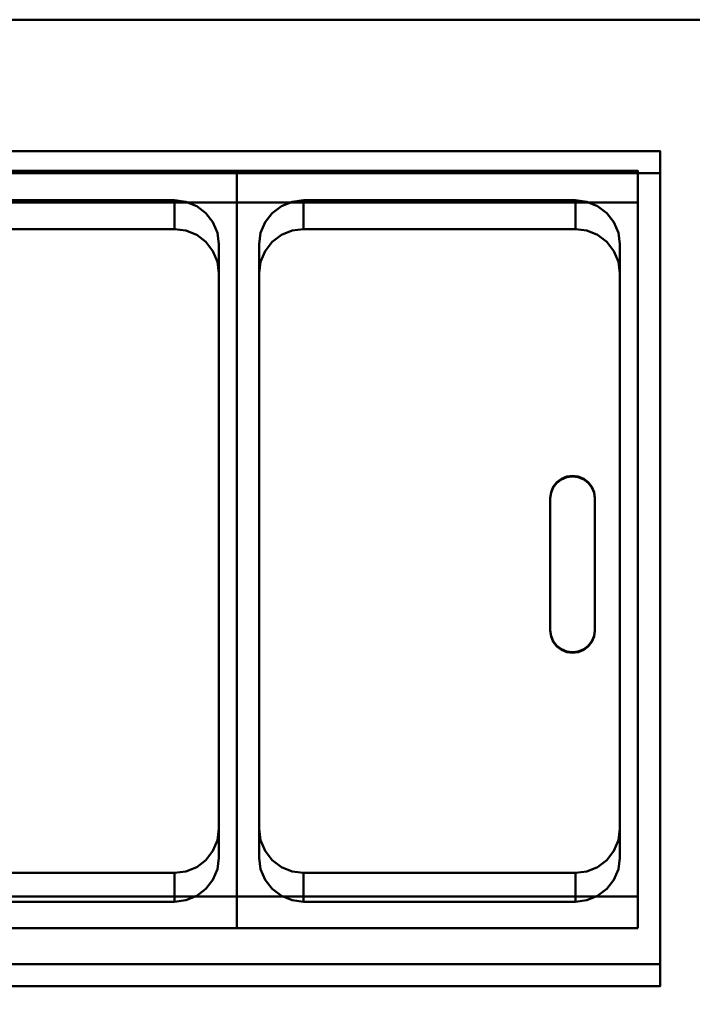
# Model space of a CAD drawing. Header units: millimetres. Extents: x -1749 to 536, y -1543 to 732.
# Tile 11 of 25: x -908 to -607, y 290 to 732. Entities that reach past the tile are written whole.
import ezdxf

# ---------------------------------------------------------------- set-up
doc = ezdxf.new("R2010")
doc.units = ezdxf.units.MM
doc.layers.add('Q-SPCQ', color=7, linetype='Continuous', lineweight=30)

# ---------------------------------------------------------------- blocks, each defined once
blk = doc.blocks.new('rf8.pizza4')
at = {"layer": 'Q-SPCQ', "lineweight": 40}
for points in [[(2133.16, 3187.22), (-151.84, 3187.22), (-151.84, 3927.22), (2133.16, 3927.22)], [(-151.84, 3927.22), (-151.84, 3927.22, 955), (2133.16, 3927.22, 955), (2133.16, 3927.22)], [(976.16, 3858.26, 935.21), (976.16, 3868.17, 936.6), (-123.84, 3868.17, 936.6), (-123.84, 3858.26, 935.21)], [(-123.84, 3868.17, 936.6), (976.16, 3868.17, 936.6), (976.16, 3868.17, 946.7), (-123.84, 3868.17, 946.7)], [(786.16, 3533.53, 756.15), (606.16, 3533.53, 756.15), (606.16, 3859.32, 801.93), (786.16, 3859.32, 801.93)], [(786.16, 3859.32, 801.93), (606.16, 3859.32, 801.93), (606.16, 3845.11, 903.07), (786.16, 3845.11, 903.07)], [(786.16, 3519.31, 857.28), (786.16, 3533.53, 756.15), (786.16, 3859.32, 801.93), (786.16, 3845.11, 903.07)], [(786.16, 3859.32, 801.93), (786.16, 3533.53, 756.15), (786.16, 3519.31, 857.28), (786.16, 3845.11, 903.07)], [(966.16, 3533.53, 756.15), (786.16, 3533.53, 756.15), (786.16, 3859.32, 801.93), (966.16, 3859.32, 801.93)], [(966.16, 3859.32, 801.93), (786.16, 3859.32, 801.93), (786.16, 3845.11, 903.07), (966.16, 3845.11, 903.07)], [(966.16, 3519.31, 857.28), (966.16, 3533.53, 756.15), (966.16, 3859.32, 801.93), (966.16, 3845.11, 903.07)], [(976.16, 3858.26, 904.92), (976.16, 3858.26, 935.21), (-123.84, 3858.26, 935.21), (-123.84, 3858.26, 904.92)], [(778.16, 3826.38, 806.44), (778.16, 3563.96, 769.56), (778.16, 3551, 861.73), (778.16, 3813.42, 898.65)], [(778.16, 3563.96, 769.56), (778.16, 3551, 861.77), (778.16, 3813.42, 898.61), (778.16, 3826.38, 806.44)], [(796.16, 3563.96, 769.56), (796.16, 3826.38, 806.44), (796.16, 3813.42, 898.61), (796.16, 3551, 861.77)], [(796.16, 3826.38, 806.44), (796.16, 3813.42, 898.65), (796.16, 3551, 861.73), (796.16, 3563.96, 769.56)], [(958.16, 3826.38, 806.44), (958.16, 3563.96, 769.56), (958.16, 3551, 861.73), (958.16, 3813.42, 898.65)], [(958.16, 3563.96, 769.56), (958.16, 3551, 861.77), (958.16, 3813.42, 898.61), (958.16, 3826.38, 806.44)], [(786.16, 3519.31, 857.28), (606.16, 3519.31, 857.28), (606.16, 3533.53, 756.15), (786.16, 3533.53, 756.15)], [(966.16, 3519.31, 857.28), (786.16, 3519.31, 857.28), (786.16, 3533.53, 756.15), (966.16, 3533.53, 756.15)], [(976.16, 3503.26, 885.32), (976.16, 3503.26, 855.02), (-123.84, 3503.26, 855.02), (-123.84, 3503.26, 885.32)], [(976.16, 3493.36, 883.93), (976.16, 3503.26, 885.32), (-123.84, 3503.26, 885.32), (-123.84, 3493.36, 883.93)], [(-123.84, 3493.36, 894.02), (976.16, 3493.36, 894.02), (976.16, 3493.36, 883.93), (-123.84, 3493.36, 883.93)]]:
    blk.add_3dface(points, dxfattribs=at)
for points, invisible_edges in [([(-151.84, 3927.22, 955), (-123.84, 3868.17, 946.7), (976.16, 3868.17, 946.7), (2133.16, 3927.22, 955)], 5), ([(1005.16, 3868.17, 946.7), (2105.16, 3868.17, 946.7), (2133.16, 3927.22, 955), (976.16, 3868.17, 946.7)], 14), ([(976.16, 3493.36, 894.02), (1005.16, 3493.36, 894.02), (1005.16, 3868.17, 946.7), (976.16, 3868.17, 946.7)], 5), ([(976.16, 3868.17, 946.7), (976.16, 3868.17, 936.6), (976.16, 3858.26, 935.21), (976.16, 3493.36, 894.02)], 4), ([(398.16, 3833.23, 901.4), (456.16, 3833.23, 901.4), (976.16, 3858.26, 904.92), (-123.84, 3858.26, 904.92)], 11), ([(976.16, 3858.26, 904.92), (456.16, 3833.23, 901.4), (578.16, 3833.23, 901.4), (636.16, 3833.23, 901.4)], 13), ([(976.16, 3858.26, 904.92), (636.16, 3833.23, 901.4), (758.16, 3833.23, 901.4)], 13), ([(816.16, 3833.23, 901.4), (938.16, 3833.23, 901.4), (976.16, 3858.26, 904.92), (758.16, 3833.23, 901.4)], 14), ([(938.16, 3833.23, 901.4), (943.33, 3832.55, 901.3), (976.16, 3858.26, 904.92)], 14), ([(948.16, 3830.57, 901.02), (976.16, 3858.26, 904.92), (943.33, 3832.55, 901.3)], 3), ([(976.16, 3858.26, 904.92), (948.16, 3830.57, 901.02), (952.3, 3827.43, 900.58)], 13), ([(955.48, 3823.33, 900.01), (976.16, 3858.26, 904.92), (952.3, 3827.43, 900.58)], 3), ([(976.16, 3858.26, 904.92), (955.48, 3823.33, 900.01), (957.48, 3818.55, 899.33)], 13), ([(976.16, 3858.26, 904.92), (957.48, 3818.55, 899.33), (958.16, 3813.42, 898.61)], 13), ([(976.16, 3858.26, 904.92), (958.16, 3551, 861.73), (976.16, 3503.26, 855.02)], 3), ([(958.16, 3551, 861.73), (976.16, 3858.26, 904.92), (958.16, 3813.42, 898.61)], 3), ([(976.16, 3858.26, 904.92), (976.16, 3503.26, 855.02), (976.16, 3503.26, 885.32), (976.16, 3858.26, 935.21)], 4), ([(976.16, 3503.26, 885.32), (976.16, 3493.36, 883.93), (976.16, 3493.36, 894.02), (976.16, 3858.26, 935.21)], 12), ([(616.16, 3826.38, 806.44), (778.16, 3826.38, 806.44), (758.16, 3846.18, 809.23), (636.16, 3846.18, 809.23)], 11), ([(616.16, 3826.38, 806.44), (778.16, 3826.38, 806.44), (758.16, 3846.18, 809.23), (636.16, 3846.18, 809.23)], 11), ([(758.16, 3833.23, 901.4), (636.16, 3846.18, 809.23), (758.16, 3846.18, 809.23)], 1), ([(636.16, 3846.18, 809.23), (758.16, 3833.23, 901.4), (636.16, 3833.22, 901.44)], 1), ([(758.16, 3846.18, 809.23), (758.16, 3833.22, 901.44), (636.16, 3833.23, 901.4)], 12), ([(636.16, 3833.23, 901.4), (636.16, 3846.18, 809.23), (758.16, 3846.18, 809.23)], 12), ([(772.3, 3840.38, 808.41), (763.33, 3845.51, 809.13), (758.16, 3846.18, 809.23)], 13), ([(758.16, 3846.18, 809.23), (775.48, 3836.28, 807.83), (772.3, 3840.38, 808.41)], 13), ([(763.33, 3845.51, 809.13), (763.33, 3832.55, 901.3), (758.16, 3846.18, 809.23)], 3), ([(758.16, 3833.22, 901.44), (758.16, 3846.18, 809.23), (763.33, 3832.55, 901.3)], 2), ([(772.3, 3840.38, 808.41), (763.33, 3845.51, 809.13), (758.16, 3846.18, 809.23)], 13), ([(758.16, 3846.18, 809.23), (775.48, 3836.28, 807.83), (772.3, 3840.38, 808.41)], 13), ([(763.33, 3845.51, 809.13), (763.33, 3832.55, 901.3), (758.16, 3846.18, 809.23)], 3), ([(758.16, 3833.22, 901.44), (758.16, 3846.18, 809.23), (763.33, 3832.55, 901.3)], 2), ([(796.16, 3826.38, 806.44), (958.16, 3826.38, 806.44), (938.16, 3846.18, 809.23), (816.16, 3846.18, 809.23)], 11), ([(796.16, 3826.38, 806.44), (816.16, 3846.18, 809.23), (796.84, 3831.5, 807.16)], 3), ([(796.16, 3826.38, 806.44), (958.16, 3826.38, 806.44), (938.16, 3846.18, 809.23), (816.16, 3846.18, 809.23)], 11), ([(796.16, 3826.38, 806.44), (816.16, 3846.18, 809.23), (796.84, 3831.5, 807.16)], 3), ([(796.84, 3831.5, 807.16), (816.16, 3846.18, 809.23), (798.84, 3836.28, 807.83)], 3), ([(796.84, 3831.5, 807.16), (816.16, 3846.18, 809.23), (798.84, 3836.28, 807.83)], 3), ([(798.84, 3836.28, 807.83), (816.16, 3846.18, 809.23), (802.02, 3840.38, 808.41)], 3), ([(798.84, 3836.28, 807.83), (816.16, 3846.18, 809.23), (802.02, 3840.38, 808.41)], 3), ([(802.02, 3840.38, 808.41), (816.16, 3846.18, 809.23), (806.16, 3843.53, 808.85)], 3), ([(802.02, 3840.38, 808.41), (816.16, 3846.18, 809.23), (806.16, 3843.53, 808.85)], 3), ([(810.98, 3845.51, 809.13), (806.16, 3843.53, 808.85), (816.16, 3846.18, 809.23)], 2), ([(810.98, 3845.51, 809.13), (806.16, 3843.53, 808.85), (816.16, 3846.18, 809.23)], 2), ([(810.98, 3845.51, 809.13), (816.16, 3846.18, 809.23), (816.16, 3833.23, 901.4)], 12), ([(810.98, 3845.51, 809.13), (816.16, 3846.18, 809.23), (816.16, 3833.23, 901.4)], 12), ([(938.16, 3833.23, 901.4), (816.16, 3846.18, 809.23), (938.16, 3846.18, 809.23)], 1), ([(816.16, 3846.18, 809.23), (938.16, 3833.23, 901.4), (816.16, 3833.22, 901.44)], 1), ([(938.16, 3846.18, 809.23), (938.16, 3833.22, 901.44), (816.16, 3833.23, 901.4)], 12), ([(816.16, 3833.23, 901.4), (816.16, 3846.18, 809.23), (938.16, 3846.18, 809.23)], 12), ([(958.16, 3826.38, 806.44), (957.48, 3831.5, 807.16), (938.16, 3846.18, 809.23)], 14), ([(952.3, 3840.38, 808.41), (943.33, 3845.51, 809.13), (938.16, 3846.18, 809.23)], 13), ([(943.33, 3845.51, 809.13), (943.33, 3832.55, 901.3), (938.16, 3846.18, 809.23)], 3), ([(938.16, 3833.22, 901.44), (938.16, 3846.18, 809.23), (943.33, 3832.55, 901.3)], 2), ([(958.16, 3826.38, 806.44), (957.48, 3831.5, 807.16), (938.16, 3846.18, 809.23)], 14), ([(952.3, 3840.38, 808.41), (943.33, 3845.51, 809.13), (938.16, 3846.18, 809.23)], 13), ([(943.33, 3845.51, 809.13), (943.33, 3832.55, 901.3), (938.16, 3846.18, 809.23)], 3), ([(938.16, 3833.22, 901.44), (938.16, 3846.18, 809.23), (943.33, 3832.55, 901.3)], 2), ([(636.16, 3833.23, 901.4), (758.16, 3833.23, 901.4), (786.16, 3845.11, 903.07), (606.16, 3845.11, 903.07)], 10), ([(758.16, 3833.23, 901.4), (763.33, 3832.55, 901.3), (786.16, 3845.11, 903.07)], 14), ([(763.33, 3845.51, 809.13), (772.3, 3840.38, 808.41), (768.16, 3843.53, 808.85)], 1), ([(768.16, 3830.57, 901.02), (763.33, 3832.55, 901.3), (763.33, 3845.51, 809.13)], 14), ([(763.33, 3845.51, 809.13), (768.16, 3843.53, 808.85), (768.16, 3830.57, 901.02)], 14), ([(763.33, 3845.51, 809.13), (772.3, 3840.38, 808.41), (768.16, 3843.53, 808.85)], 1), ([(768.16, 3830.57, 901.02), (763.33, 3832.55, 901.3), (763.33, 3845.51, 809.13)], 14), ([(763.33, 3845.51, 809.13), (768.16, 3843.53, 808.85), (768.16, 3830.57, 901.02)], 14), ([(763.33, 3832.55, 901.3), (768.16, 3830.57, 901.02), (786.16, 3845.11, 903.07)], 14), ([(768.16, 3830.57, 901.02), (772.3, 3827.43, 900.58), (786.16, 3845.11, 903.07)], 14), ([(772.3, 3827.43, 900.58), (768.16, 3830.57, 901.02), (768.16, 3843.53, 808.85), (772.3, 3840.38, 808.41)], 10), ([(772.3, 3827.43, 900.58), (768.16, 3830.57, 901.02), (768.16, 3843.53, 808.85), (772.3, 3840.38, 808.41)], 10), ([(775.48, 3823.33, 900.01), (786.16, 3845.11, 903.07), (772.3, 3827.43, 900.58)], 3), ([(786.16, 3845.11, 903.07), (775.48, 3823.33, 900.01), (777.48, 3818.55, 899.33)], 13), ([(777.48, 3818.55, 899.33), (778.16, 3813.42, 898.61), (786.16, 3845.11, 903.07)], 14), ([(786.16, 3845.11, 903.07), (778.16, 3813.42, 898.61), (778.16, 3551, 861.73)], 13), ([(778.16, 3551, 861.73), (786.16, 3519.31, 857.28), (786.16, 3845.11, 903.07)], 13), ([(816.16, 3833.23, 901.4), (938.16, 3833.23, 901.4), (966.16, 3845.11, 903.07), (786.16, 3845.11, 903.07)], 10), ([(810.98, 3832.55, 901.3), (816.16, 3833.23, 901.4), (786.16, 3845.11, 903.07)], 14), ([(802.02, 3827.43, 900.58), (806.16, 3830.57, 901.02), (786.16, 3845.11, 903.07)], 14), ([(810.98, 3832.55, 901.3), (786.16, 3845.11, 903.07), (806.16, 3830.57, 901.02)], 3), ([(798.84, 3823.33, 900.01), (786.16, 3845.11, 903.07), (796.84, 3818.55, 899.33)], 3), ([(786.16, 3845.11, 903.07), (798.84, 3823.33, 900.01), (802.02, 3827.43, 900.58)], 13), ([(796.16, 3813.42, 898.61), (796.84, 3818.55, 899.33), (786.16, 3845.11, 903.07)], 14), ([(786.16, 3845.11, 903.07), (796.16, 3551, 861.73), (796.16, 3813.42, 898.61)], 13), ([(796.16, 3551, 861.73), (786.16, 3845.11, 903.07), (786.16, 3519.31, 857.28)], 13), ([(802.02, 3840.38, 808.41), (806.16, 3843.53, 808.85), (806.16, 3830.57, 901.02), (802.02, 3827.43, 900.58)], 10), ([(802.02, 3840.38, 808.41), (806.16, 3843.53, 808.85), (806.16, 3830.57, 901.02), (802.02, 3827.43, 900.58)], 10), ([(810.98, 3845.51, 809.13), (810.98, 3832.55, 901.3), (806.16, 3843.53, 808.85)], 3), ([(810.98, 3845.51, 809.13), (810.98, 3832.55, 901.3), (806.16, 3843.53, 808.85)], 3), ([(810.98, 3832.55, 901.3), (806.16, 3830.57, 901.02), (806.16, 3843.53, 808.85)], 14), ([(810.98, 3832.55, 901.3), (806.16, 3830.57, 901.02), (806.16, 3843.53, 808.85)], 14), ([(816.16, 3833.23, 901.4), (810.98, 3832.55, 901.3), (810.98, 3845.51, 809.13)], 14), ([(816.16, 3833.23, 901.4), (810.98, 3832.55, 901.3), (810.98, 3845.51, 809.13)], 14), ([(938.16, 3833.23, 901.4), (943.33, 3832.55, 901.3), (966.16, 3845.11, 903.07)], 14), ([(943.33, 3845.51, 809.13), (952.3, 3840.38, 808.41), (948.16, 3843.53, 808.85)], 1), ([(948.16, 3830.57, 901.02), (943.33, 3832.55, 901.3), (943.33, 3845.51, 809.13)], 14), ([(943.33, 3845.51, 809.13), (948.16, 3843.53, 808.85), (948.16, 3830.57, 901.02)], 14), ([(943.33, 3845.51, 809.13), (952.3, 3840.38, 808.41), (948.16, 3843.53, 808.85)], 1), ([(948.16, 3830.57, 901.02), (943.33, 3832.55, 901.3), (943.33, 3845.51, 809.13)], 14), ([(943.33, 3845.51, 809.13), (948.16, 3843.53, 808.85), (948.16, 3830.57, 901.02)], 14), ([(943.33, 3832.55, 901.3), (948.16, 3830.57, 901.02), (966.16, 3845.11, 903.07)], 14), ([(948.16, 3830.57, 901.02), (952.3, 3827.43, 900.58), (966.16, 3845.11, 903.07)], 14), ([(952.3, 3827.43, 900.58), (948.16, 3830.57, 901.02), (948.16, 3843.53, 808.85), (952.3, 3840.38, 808.41)], 10), ([(952.3, 3827.43, 900.58), (948.16, 3830.57, 901.02), (948.16, 3843.53, 808.85), (952.3, 3840.38, 808.41)], 10), ([(955.48, 3823.33, 900.01), (966.16, 3845.11, 903.07), (952.3, 3827.43, 900.58)], 3), ([(966.16, 3845.11, 903.07), (955.48, 3823.33, 900.01), (957.48, 3818.55, 899.33)], 13), ([(957.48, 3818.55, 899.33), (958.16, 3813.42, 898.61), (966.16, 3845.11, 903.07)], 14), ([(966.16, 3845.11, 903.07), (958.16, 3813.42, 898.61), (958.16, 3551, 861.73)], 13), ([(958.16, 3551, 861.73), (966.16, 3519.31, 857.28), (966.16, 3845.11, 903.07)], 13), ([(775.48, 3836.28, 807.83), (775.48, 3823.33, 900.01), (772.3, 3840.38, 808.41)], 3), ([(772.3, 3827.43, 900.58), (772.3, 3840.38, 808.41), (775.48, 3823.33, 900.01)], 3), ([(775.48, 3836.28, 807.83), (775.48, 3823.33, 900.01), (772.3, 3840.38, 808.41)], 3), ([(772.3, 3827.43, 900.58), (772.3, 3840.38, 808.41), (775.48, 3823.33, 900.01)], 3), ([(798.84, 3836.28, 807.83), (802.02, 3840.38, 808.41), (802.02, 3827.43, 900.58)], 14), ([(798.84, 3836.28, 807.83), (802.02, 3840.38, 808.41), (802.02, 3827.43, 900.58)], 14), ([(955.48, 3836.28, 807.83), (952.3, 3840.38, 808.41), (957.48, 3831.5, 807.16)], 2), ([(955.48, 3836.28, 807.83), (955.48, 3823.33, 900.01), (952.3, 3840.38, 808.41)], 3), ([(952.3, 3827.43, 900.58), (952.3, 3840.38, 808.41), (955.48, 3823.33, 900.01)], 3), ([(955.48, 3836.28, 807.83), (952.3, 3840.38, 808.41), (957.48, 3831.5, 807.16)], 2), ([(955.48, 3836.28, 807.83), (955.48, 3823.33, 900.01), (952.3, 3840.38, 808.41)], 3), ([(952.3, 3827.43, 900.58), (952.3, 3840.38, 808.41), (955.48, 3823.33, 900.01)], 3), ([(810.98, 3832.55, 901.3), (816.16, 3833.23, 901.4), (758.16, 3833.23, 901.4), (763.33, 3832.55, 901.3)], 10), ([(763.33, 3832.55, 901.3), (768.16, 3830.57, 901.02), (806.16, 3830.57, 901.02), (810.98, 3832.55, 901.3)], 10), ([(777.48, 3831.5, 807.16), (775.48, 3836.28, 807.83), (778.16, 3826.38, 806.44)], 2), ([(777.48, 3818.55, 899.33), (775.48, 3823.33, 900.01), (775.48, 3836.28, 807.83), (777.48, 3831.5, 807.16)], 10), ([(777.48, 3831.5, 807.16), (775.48, 3836.28, 807.83), (778.16, 3826.38, 806.44)], 2), ([(777.48, 3818.55, 899.33), (775.48, 3823.33, 900.01), (775.48, 3836.28, 807.83), (777.48, 3831.5, 807.16)], 10), ([(798.84, 3823.33, 900.01), (796.84, 3818.55, 899.33), (796.84, 3831.5, 807.16), (798.84, 3836.28, 807.83)], 10), ([(798.84, 3823.33, 900.01), (796.84, 3818.55, 899.33), (796.84, 3831.5, 807.16), (798.84, 3836.28, 807.83)], 10), ([(798.84, 3836.28, 807.83), (802.02, 3827.43, 900.58), (798.84, 3823.33, 900.01)], 13), ([(798.84, 3836.28, 807.83), (802.02, 3827.43, 900.58), (798.84, 3823.33, 900.01)], 13), ([(957.48, 3818.55, 899.33), (955.48, 3823.33, 900.01), (955.48, 3836.28, 807.83), (957.48, 3831.5, 807.16)], 10), ([(957.48, 3818.55, 899.33), (955.48, 3823.33, 900.01), (955.48, 3836.28, 807.83), (957.48, 3831.5, 807.16)], 10), ([(802.02, 3827.43, 900.58), (806.16, 3830.57, 901.02), (768.16, 3830.57, 901.02), (772.3, 3827.43, 900.58)], 10), ([(778.16, 3813.42, 898.61), (777.48, 3818.55, 899.33), (777.48, 3831.5, 807.16)], 14), ([(777.48, 3831.5, 807.16), (778.16, 3826.38, 806.44), (778.16, 3813.42, 898.61)], 12), ([(778.16, 3813.42, 898.61), (777.48, 3818.55, 899.33), (777.48, 3831.5, 807.16)], 14), ([(777.48, 3831.5, 807.16), (778.16, 3826.38, 806.44), (778.16, 3813.42, 898.61)], 12), ([(796.84, 3831.5, 807.16), (796.84, 3818.55, 899.33), (796.16, 3826.38, 806.44)], 3), ([(796.84, 3831.5, 807.16), (796.84, 3818.55, 899.33), (796.16, 3826.38, 806.44)], 3), ([(958.16, 3813.42, 898.61), (957.48, 3818.55, 899.33), (957.48, 3831.5, 807.16)], 14), ([(957.48, 3831.5, 807.16), (958.16, 3826.38, 806.44), (958.16, 3813.42, 898.61)], 12), ([(958.16, 3813.42, 898.61), (957.48, 3818.55, 899.33), (957.48, 3831.5, 807.16)], 14), ([(957.48, 3831.5, 807.16), (958.16, 3826.38, 806.44), (958.16, 3813.42, 898.61)], 12), ([(616.16, 3563.96, 769.56), (778.16, 3563.96, 769.56), (778.16, 3826.38, 806.44), (616.16, 3826.38, 806.44)], 5), ([(616.16, 3563.96, 769.56), (778.16, 3563.96, 769.56), (778.16, 3826.38, 806.44), (616.16, 3826.38, 806.44)], 5), ([(772.3, 3827.43, 900.58), (775.48, 3823.33, 900.01), (798.84, 3823.33, 900.01), (802.02, 3827.43, 900.58)], 10), ([(796.16, 3563.96, 769.56), (958.16, 3563.96, 769.56), (958.16, 3826.38, 806.44), (796.16, 3826.38, 806.44)], 5), ([(796.16, 3813.42, 898.65), (796.16, 3826.38, 806.44), (796.84, 3818.55, 899.33)], 2), ([(796.16, 3563.96, 769.56), (958.16, 3563.96, 769.56), (958.16, 3826.38, 806.44), (796.16, 3826.38, 806.44)], 5), ([(796.16, 3813.42, 898.65), (796.16, 3826.38, 806.44), (796.84, 3818.55, 899.33)], 2), ([(796.84, 3818.55, 899.33), (798.84, 3823.33, 900.01), (775.48, 3823.33, 900.01), (777.48, 3818.55, 899.33)], 10), ([(777.48, 3818.55, 899.33), (778.16, 3813.42, 898.61), (796.16, 3813.42, 898.61), (796.84, 3818.55, 899.33)], 10), ([(778.16, 3813.42, 898.61), (778.16, 3551, 861.73), (796.16, 3551, 861.73), (796.16, 3813.42, 898.61)], 10), ([(758.16, 3544.15, 766.78), (778.16, 3563.96, 769.56), (616.16, 3563.96, 769.56), (636.16, 3544.15, 766.78)], 7), ([(758.16, 3544.15, 766.78), (778.16, 3563.96, 769.56), (616.16, 3563.96, 769.56), (636.16, 3544.15, 766.78)], 7), ([(777.48, 3558.83, 768.84), (778.16, 3563.96, 769.56), (758.16, 3544.15, 766.78)], 14), ([(777.48, 3558.83, 768.84), (778.16, 3563.96, 769.56), (758.16, 3544.15, 766.78)], 14), ([(777.48, 3558.83, 768.84), (777.48, 3545.88, 861.01), (778.16, 3563.96, 769.56)], 3), ([(778.16, 3551, 861.77), (778.16, 3563.96, 769.56), (777.48, 3545.88, 861.01)], 2), ([(777.48, 3558.83, 768.84), (777.48, 3545.88, 861.01), (778.16, 3563.96, 769.56)], 3), ([(778.16, 3551, 861.77), (778.16, 3563.96, 769.56), (777.48, 3545.88, 861.01)], 2), ([(938.16, 3544.15, 766.78), (958.16, 3563.96, 769.56), (796.16, 3563.96, 769.56), (816.16, 3544.15, 766.78)], 7), ([(802.02, 3549.95, 767.59), (796.16, 3563.96, 769.56), (796.84, 3558.83, 768.84)], 13), ([(796.84, 3558.83, 768.84), (796.16, 3563.96, 769.56), (796.16, 3551, 861.73)], 12), ([(938.16, 3544.15, 766.78), (958.16, 3563.96, 769.56), (796.16, 3563.96, 769.56), (816.16, 3544.15, 766.78)], 7), ([(802.02, 3549.95, 767.59), (796.16, 3563.96, 769.56), (796.84, 3558.83, 768.84)], 13), ([(796.84, 3558.83, 768.84), (796.16, 3563.96, 769.56), (796.16, 3551, 861.73)], 12), ([(957.48, 3558.83, 768.84), (958.16, 3563.96, 769.56), (938.16, 3544.15, 766.78)], 14), ([(957.48, 3558.83, 768.84), (958.16, 3563.96, 769.56), (938.16, 3544.15, 766.78)], 14), ([(957.48, 3558.83, 768.84), (957.48, 3545.88, 861.01), (958.16, 3563.96, 769.56)], 3), ([(958.16, 3551, 861.77), (958.16, 3563.96, 769.56), (957.48, 3545.88, 861.01)], 2), ([(957.48, 3558.83, 768.84), (957.48, 3545.88, 861.01), (958.16, 3563.96, 769.56)], 3), ([(958.16, 3551, 861.77), (958.16, 3563.96, 769.56), (957.48, 3545.88, 861.01)], 2), ([(775.48, 3554.05, 768.17), (777.48, 3558.83, 768.84), (758.16, 3544.15, 766.78)], 14), ([(775.48, 3554.05, 768.17), (777.48, 3558.83, 768.84), (758.16, 3544.15, 766.78)], 14), ([(775.48, 3541.1, 860.34), (777.48, 3545.88, 861.01), (777.48, 3558.83, 768.84)], 14), ([(777.48, 3558.83, 768.84), (775.48, 3554.05, 768.17), (775.48, 3541.1, 860.34)], 14), ([(775.48, 3541.1, 860.34), (777.48, 3545.88, 861.01), (777.48, 3558.83, 768.84)], 14), ([(777.48, 3558.83, 768.84), (775.48, 3554.05, 768.17), (775.48, 3541.1, 860.34)], 14), ([(796.16, 3551, 861.73), (796.84, 3545.88, 861.01), (796.84, 3558.83, 768.84)], 14), ([(796.16, 3551, 861.73), (796.84, 3545.88, 861.01), (796.84, 3558.83, 768.84)], 14), ([(796.84, 3558.83, 768.84), (798.84, 3554.05, 768.17), (802.02, 3549.95, 767.59)], 12), ([(796.84, 3558.83, 768.84), (796.84, 3545.88, 861.01), (798.84, 3554.05, 768.17)], 3), ([(796.84, 3558.83, 768.84), (798.84, 3554.05, 768.17), (802.02, 3549.95, 767.59)], 12), ([(796.84, 3558.83, 768.84), (796.84, 3545.88, 861.01), (798.84, 3554.05, 768.17)], 3), ([(955.48, 3554.05, 768.17), (957.48, 3558.83, 768.84), (952.3, 3549.95, 767.59)], 2), ([(955.48, 3554.05, 768.17), (957.48, 3558.83, 768.84), (952.3, 3549.95, 767.59)], 2), ([(955.48, 3541.1, 860.34), (957.48, 3545.88, 861.01), (957.48, 3558.83, 768.84)], 14), ([(957.48, 3558.83, 768.84), (955.48, 3554.05, 768.17), (955.48, 3541.1, 860.34)], 14), ([(955.48, 3541.1, 860.34), (957.48, 3545.88, 861.01), (957.48, 3558.83, 768.84)], 14), ([(957.48, 3558.83, 768.84), (955.48, 3554.05, 768.17), (955.48, 3541.1, 860.34)], 14), ([(768.16, 3546.8, 767.15), (772.3, 3549.95, 767.59), (775.48, 3554.05, 768.17)], 12), ([(768.16, 3546.8, 767.15), (772.3, 3549.95, 767.59), (775.48, 3554.05, 768.17)], 12), ([(775.48, 3554.05, 768.17), (772.3, 3537, 859.76), (775.48, 3541.1, 860.34)], 13), ([(775.48, 3554.05, 768.17), (772.3, 3549.95, 767.59), (772.3, 3537, 859.76)], 14), ([(775.48, 3554.05, 768.17), (772.3, 3537, 859.76), (775.48, 3541.1, 860.34)], 13), ([(775.48, 3554.05, 768.17), (772.3, 3549.95, 767.59), (772.3, 3537, 859.76)], 14), ([(796.84, 3545.88, 861.01), (798.84, 3541.1, 860.34), (798.84, 3554.05, 768.17)], 14), ([(796.84, 3545.88, 861.01), (798.84, 3541.1, 860.34), (798.84, 3554.05, 768.17)], 14), ([(798.84, 3554.05, 768.17), (798.84, 3541.1, 860.34), (802.02, 3549.95, 767.59)], 3), ([(798.84, 3554.05, 768.17), (798.84, 3541.1, 860.34), (802.02, 3549.95, 767.59)], 3), ([(955.48, 3554.05, 768.17), (952.3, 3537, 859.76), (955.48, 3541.1, 860.34)], 13), ([(955.48, 3554.05, 768.17), (952.3, 3549.95, 767.59), (952.3, 3537, 859.76)], 14), ([(955.48, 3554.05, 768.17), (952.3, 3537, 859.76), (955.48, 3541.1, 860.34)], 13), ([(955.48, 3554.05, 768.17), (952.3, 3549.95, 767.59), (952.3, 3537, 859.76)], 14), ([(768.16, 3546.8, 767.15), (768.16, 3533.85, 859.32), (772.3, 3549.95, 767.59)], 3), ([(772.3, 3537, 859.76), (772.3, 3549.95, 767.59), (768.16, 3533.85, 859.32)], 3), ([(768.16, 3546.8, 767.15), (768.16, 3533.85, 859.32), (772.3, 3549.95, 767.59)], 3), ([(772.3, 3537, 859.76), (772.3, 3549.95, 767.59), (768.16, 3533.85, 859.32)], 3), ([(796.16, 3551, 861.73), (778.16, 3551, 861.73), (777.48, 3545.88, 861.01), (796.84, 3545.88, 861.01)], 5), ([(778.16, 3551, 861.73), (777.48, 3545.88, 861.01), (786.16, 3519.31, 857.28)], 14), ([(796.84, 3545.88, 861.01), (796.16, 3551, 861.73), (786.16, 3519.31, 857.28)], 14), ([(802.02, 3537, 859.76), (802.02, 3549.95, 767.59), (798.84, 3541.1, 860.34)], 3), ([(802.02, 3537, 859.76), (802.02, 3549.95, 767.59), (798.84, 3541.1, 860.34)], 3), ([(802.02, 3549.95, 767.59), (806.16, 3546.8, 767.15), (816.16, 3544.15, 766.78)], 14), ([(806.16, 3546.8, 767.15), (802.02, 3549.95, 767.59), (802.02, 3537, 859.76)], 14), ([(802.02, 3549.95, 767.59), (806.16, 3546.8, 767.15), (816.16, 3544.15, 766.78)], 14), ([(806.16, 3546.8, 767.15), (802.02, 3549.95, 767.59), (802.02, 3537, 859.76)], 14), ([(938.16, 3544.15, 766.78), (948.16, 3546.8, 767.15), (952.3, 3549.95, 767.59)], 13), ([(938.16, 3544.15, 766.78), (948.16, 3546.8, 767.15), (952.3, 3549.95, 767.59)], 13), ([(948.16, 3546.8, 767.15), (948.16, 3533.85, 859.32), (952.3, 3549.95, 767.59)], 3), ([(952.3, 3537, 859.76), (952.3, 3549.95, 767.59), (948.16, 3533.85, 859.32)], 3), ([(948.16, 3546.8, 767.15), (948.16, 3533.85, 859.32), (952.3, 3549.95, 767.59)], 3), ([(952.3, 3537, 859.76), (952.3, 3549.95, 767.59), (948.16, 3533.85, 859.32)], 3), ([(976.16, 3503.26, 855.02), (958.16, 3551, 861.73), (957.48, 3545.88, 861.01)], 13), ([(958.16, 3551, 861.73), (957.48, 3545.88, 861.01), (966.16, 3519.31, 857.28)], 14), ([(768.16, 3546.8, 767.15), (758.16, 3544.15, 766.78), (763.33, 3544.83, 766.87)], 1), ([(768.16, 3546.8, 767.15), (758.16, 3544.15, 766.78), (763.33, 3544.83, 766.87)], 1), ([(763.33, 3531.87, 859.04), (768.16, 3533.85, 859.32), (768.16, 3546.8, 767.15)], 14), ([(763.33, 3544.83, 766.87), (763.33, 3531.87, 859.04), (768.16, 3546.8, 767.15)], 3), ([(763.33, 3531.87, 859.04), (768.16, 3533.85, 859.32), (768.16, 3546.8, 767.15)], 14), ([(763.33, 3544.83, 766.87), (763.33, 3531.87, 859.04), (768.16, 3546.8, 767.15)], 3), ([(775.48, 3541.1, 860.34), (798.84, 3541.1, 860.34), (796.84, 3545.88, 861.01), (777.48, 3545.88, 861.01)], 5), ([(775.48, 3541.1, 860.34), (786.16, 3519.31, 857.28), (777.48, 3545.88, 861.01)], 3), ([(786.16, 3519.31, 857.28), (798.84, 3541.1, 860.34), (796.84, 3545.88, 861.01)], 13), ([(806.16, 3546.8, 767.15), (802.02, 3537, 859.76), (806.16, 3533.85, 859.32)], 13), ([(806.16, 3546.8, 767.15), (802.02, 3537, 859.76), (806.16, 3533.85, 859.32)], 13), ([(806.16, 3546.8, 767.15), (810.98, 3544.83, 766.87), (816.16, 3544.15, 766.78)], 12), ([(810.98, 3544.83, 766.87), (806.16, 3546.8, 767.15), (806.16, 3533.85, 859.32)], 14), ([(806.16, 3546.8, 767.15), (810.98, 3544.83, 766.87), (816.16, 3544.15, 766.78)], 12), ([(810.98, 3544.83, 766.87), (806.16, 3546.8, 767.15), (806.16, 3533.85, 859.32)], 14), ([(948.16, 3546.8, 767.15), (938.16, 3544.15, 766.78), (943.33, 3544.83, 766.87)], 1), ([(948.16, 3546.8, 767.15), (938.16, 3544.15, 766.78), (943.33, 3544.83, 766.87)], 1), ([(943.33, 3531.87, 859.04), (948.16, 3533.85, 859.32), (948.16, 3546.8, 767.15)], 14), ([(943.33, 3544.83, 766.87), (943.33, 3531.87, 859.04), (948.16, 3546.8, 767.15)], 3), ([(943.33, 3531.87, 859.04), (948.16, 3533.85, 859.32), (948.16, 3546.8, 767.15)], 14), ([(943.33, 3544.83, 766.87), (943.33, 3531.87, 859.04), (948.16, 3546.8, 767.15)], 3), ([(976.16, 3503.26, 855.02), (957.48, 3545.88, 861.01), (955.48, 3541.1, 860.34)], 13), ([(955.48, 3541.1, 860.34), (966.16, 3519.31, 857.28), (957.48, 3545.88, 861.01)], 3), ([(636.16, 3531.2, 858.95), (758.16, 3544.15, 766.78), (636.16, 3544.15, 766.78)], 1), ([(758.16, 3544.15, 766.78), (636.16, 3531.2, 858.95), (758.16, 3531.19, 858.99)], 1), ([(636.16, 3544.15, 766.78), (636.16, 3531.19, 858.99), (758.16, 3531.2, 858.95)], 12), ([(758.16, 3531.2, 858.95), (758.16, 3544.15, 766.78), (636.16, 3544.15, 766.78)], 12), ([(758.16, 3531.2, 858.95), (763.33, 3531.87, 859.04), (763.33, 3544.83, 766.87), (758.16, 3544.15, 766.78)], 2), ([(758.16, 3531.2, 858.95), (763.33, 3531.87, 859.04), (763.33, 3544.83, 766.87), (758.16, 3544.15, 766.78)], 2), ([(772.3, 3537, 859.76), (802.02, 3537, 859.76), (798.84, 3541.1, 860.34), (775.48, 3541.1, 860.34)], 5), ([(786.16, 3519.31, 857.28), (775.48, 3541.1, 860.34), (772.3, 3537, 859.76)], 13), ([(798.84, 3541.1, 860.34), (786.16, 3519.31, 857.28), (802.02, 3537, 859.76)], 3), ([(806.16, 3533.85, 859.32), (810.98, 3531.87, 859.04), (810.98, 3544.83, 766.87)], 14), ([(806.16, 3533.85, 859.32), (810.98, 3531.87, 859.04), (810.98, 3544.83, 766.87)], 14), ([(810.98, 3544.83, 766.87), (810.98, 3531.87, 859.04), (816.16, 3544.15, 766.78)], 3), ([(810.98, 3544.83, 766.87), (810.98, 3531.87, 859.04), (816.16, 3544.15, 766.78)], 3), ([(816.16, 3531.19, 858.99), (816.16, 3544.15, 766.78), (810.98, 3531.87, 859.04)], 2), ([(816.16, 3531.19, 858.99), (816.16, 3544.15, 766.78), (810.98, 3531.87, 859.04)], 2), ([(816.16, 3531.2, 858.95), (938.16, 3544.15, 766.78), (816.16, 3544.15, 766.78)], 1), ([(938.16, 3544.15, 766.78), (816.16, 3531.2, 858.95), (938.16, 3531.19, 858.99)], 1), ([(816.16, 3544.15, 766.78), (816.16, 3531.19, 858.99), (938.16, 3531.2, 858.95)], 12), ([(938.16, 3531.2, 858.95), (938.16, 3544.15, 766.78), (816.16, 3544.15, 766.78)], 12), ([(938.16, 3531.2, 858.95), (943.33, 3531.87, 859.04), (943.33, 3544.83, 766.87), (938.16, 3544.15, 766.78)], 2), ([(938.16, 3531.2, 858.95), (943.33, 3531.87, 859.04), (943.33, 3544.83, 766.87), (938.16, 3544.15, 766.78)], 2), ([(955.48, 3541.1, 860.34), (952.3, 3537, 859.76), (976.16, 3503.26, 855.02)], 14), ([(966.16, 3519.31, 857.28), (955.48, 3541.1, 860.34), (952.3, 3537, 859.76)], 13), ([(768.16, 3533.85, 859.32), (806.16, 3533.85, 859.32), (802.02, 3537, 859.76), (772.3, 3537, 859.76)], 5), ([(772.3, 3537, 859.76), (768.16, 3533.85, 859.32), (786.16, 3519.31, 857.28)], 14), ([(806.16, 3533.85, 859.32), (802.02, 3537, 859.76), (786.16, 3519.31, 857.28)], 14), ([(976.16, 3503.26, 855.02), (952.3, 3537, 859.76), (948.16, 3533.85, 859.32)], 13), ([(952.3, 3537, 859.76), (948.16, 3533.85, 859.32), (966.16, 3519.31, 857.28)], 14), ([(810.98, 3531.87, 859.04), (763.33, 3531.87, 859.04), (758.16, 3531.2, 858.95), (816.16, 3531.2, 858.95)], 5), ([(763.33, 3531.87, 859.04), (758.16, 3531.2, 858.95), (786.16, 3519.31, 857.28)], 14), ([(806.16, 3533.85, 859.32), (768.16, 3533.85, 859.32), (763.33, 3531.87, 859.04), (810.98, 3531.87, 859.04)], 5), ([(768.16, 3533.85, 859.32), (763.33, 3531.87, 859.04), (786.16, 3519.31, 857.28)], 14), ([(806.16, 3533.85, 859.32), (786.16, 3519.31, 857.28), (810.98, 3531.87, 859.04)], 3), ([(816.16, 3531.2, 858.95), (810.98, 3531.87, 859.04), (786.16, 3519.31, 857.28)], 14), ([(943.33, 3531.87, 859.04), (938.16, 3531.2, 858.95), (976.16, 3503.26, 855.02)], 14), ([(943.33, 3531.87, 859.04), (938.16, 3531.2, 858.95), (966.16, 3519.31, 857.28)], 14), ([(976.16, 3503.26, 855.02), (948.16, 3533.85, 859.32), (943.33, 3531.87, 859.04)], 13), ([(948.16, 3533.85, 859.32), (943.33, 3531.87, 859.04), (966.16, 3519.31, 857.28)], 14), ([(976.16, 3503.26, 855.02), (456.16, 3531.2, 858.95), (398.16, 3531.2, 858.95), (-123.84, 3503.26, 855.02)], 7), ([(578.16, 3531.2, 858.95), (456.16, 3531.2, 858.95), (976.16, 3503.26, 855.02), (636.16, 3531.2, 858.95)], 14), ([(786.16, 3519.31, 857.28), (758.16, 3531.2, 858.95), (636.16, 3531.2, 858.95), (606.16, 3519.31, 857.28)], 5), ([(976.16, 3503.26, 855.02), (758.16, 3531.2, 858.95), (636.16, 3531.2, 858.95)], 13), ([(976.16, 3503.26, 855.02), (938.16, 3531.2, 858.95), (816.16, 3531.2, 858.95), (758.16, 3531.2, 858.95)], 13), ([(966.16, 3519.31, 857.28), (938.16, 3531.2, 858.95), (816.16, 3531.2, 858.95), (786.16, 3519.31, 857.28)], 5), ([(976.16, 3493.36, 894.02), (-123.84, 3493.36, 894.02), (-151.84, 3437.22, 886.13), (2133.16, 3437.22, 886.13)], 10), ([(2133.16, 3437.22, 886.13), (2105.16, 3493.36, 894.02), (1005.16, 3493.36, 894.02), (976.16, 3493.36, 894.02)], 13)]:
    blk.add_3dface(points, dxfattribs=dict(at, invisible_edges=invisible_edges))
at = {"layer": 'Q-SPCQ', "lineweight": 40, "transparency": 33554448}
for points in [[(976.16, 3868.17, 936.6), (598.16, 3868.17, 936.6), (598.16, 3868.17, 942.66), (976.16, 3868.17, 942.66)], [(976.16, 3493.36, 883.93), (598.16, 3493.36, 883.93), (598.16, 3868.17, 936.6), (976.16, 3868.17, 936.6)], [(976.16, 3868.17, 942.66), (976.16, 3493.36, 889.99), (976.16, 3493.36, 883.93), (976.16, 3868.17, 936.6)], [(926.91, 3712.58, 918.53), (926.91, 3712.27, 920.75), (926.91, 3652.85, 912.4), (926.91, 3653.16, 910.18)], [(946.91, 3653.16, 910.18), (946.91, 3652.85, 912.4), (946.91, 3712.27, 920.75), (946.91, 3712.58, 918.53)], [(976.16, 3493.36, 883.93), (976.16, 3493.36, 889.99), (598.16, 3493.36, 889.99), (598.16, 3493.36, 883.93)]]:
    blk.add_3dface(points, dxfattribs=at)
for points, invisible_edges in [([(598.16, 3868.17, 942.66), (928.25, 3717.22, 921.45), (929.83, 3719.27, 921.73)], 13), ([(598.16, 3868.17, 942.66), (929.83, 3719.27, 921.73), (976.16, 3868.17, 942.66)], 3), ([(931.91, 3720.84, 921.96), (976.16, 3868.17, 942.66), (929.83, 3719.27, 921.73)], 3), ([(931.91, 3720.84, 921.96), (934.32, 3721.83, 922.09), (976.16, 3868.17, 942.66)], 14), ([(934.32, 3721.83, 922.09), (936.91, 3722.17, 922.14), (976.16, 3868.17, 942.66)], 14), ([(939.49, 3721.83, 922.09), (976.16, 3868.17, 942.66), (936.91, 3722.17, 922.14)], 3), ([(976.16, 3868.17, 942.66), (939.49, 3721.83, 922.09), (941.91, 3720.84, 921.96)], 13), ([(976.16, 3868.17, 942.66), (941.91, 3720.84, 921.96), (943.98, 3719.27, 921.73)], 13), ([(943.98, 3719.27, 921.73), (945.57, 3717.22, 921.45), (976.16, 3868.17, 942.66)], 14), ([(946.56, 3714.83, 921.11), (976.16, 3868.17, 942.66), (945.57, 3717.22, 921.45)], 3), ([(946.56, 3714.83, 921.11), (946.91, 3712.27, 920.75), (976.16, 3868.17, 942.66)], 14), ([(976.16, 3868.17, 942.66), (946.91, 3712.27, 920.75), (946.91, 3652.85, 912.4)], 13), ([(946.91, 3652.85, 912.4), (976.16, 3493.36, 889.99), (976.16, 3868.17, 942.66)], 13), ([(934.32, 3722.14, 919.87), (931.91, 3721.15, 919.73), (929.83, 3719.58, 919.51)], 12), ([(934.32, 3722.14, 919.87), (934.32, 3721.83, 922.09), (931.91, 3720.84, 921.96), (931.91, 3721.15, 919.73)], 5), ([(934.32, 3722.14, 919.87), (939.49, 3722.14, 919.87), (936.91, 3722.48, 919.92)], 1), ([(934.32, 3721.83, 922.09), (934.32, 3722.14, 919.87), (936.91, 3722.48, 919.92), (936.91, 3722.17, 922.14)], 5), ([(939.49, 3722.14, 919.87), (939.49, 3721.83, 922.09), (936.91, 3722.17, 922.14), (936.91, 3722.48, 919.92)], 5), ([(939.49, 3722.14, 919.87), (943.98, 3719.58, 919.51), (941.91, 3721.15, 919.73)], 1), ([(941.91, 3721.15, 919.73), (941.91, 3720.84, 921.96), (939.49, 3721.83, 922.09), (939.49, 3722.14, 919.87)], 5), ([(928.25, 3717.53, 919.22), (927.25, 3715.14, 918.89), (929.83, 3719.58, 919.51)], 2), ([(928.25, 3717.53, 919.22), (928.25, 3717.22, 921.45), (927.25, 3714.83, 921.11), (927.25, 3715.14, 918.89)], 5), ([(929.83, 3719.58, 919.51), (929.83, 3719.27, 921.73), (928.25, 3717.22, 921.45)], 13), ([(928.25, 3717.22, 921.45), (928.25, 3717.53, 919.22), (929.83, 3719.58, 919.51)], 13), ([(931.91, 3721.15, 919.73), (931.91, 3720.84, 921.96), (929.83, 3719.27, 921.73)], 13), ([(931.91, 3721.15, 919.73), (929.83, 3719.27, 921.73), (929.83, 3719.58, 919.51)], 3), ([(929.83, 3719.58, 919.51), (945.57, 3717.53, 919.22), (943.98, 3719.58, 919.51)], 13), ([(941.91, 3721.15, 919.73), (943.98, 3719.58, 919.51), (941.91, 3720.84, 921.96)], 14), ([(943.98, 3719.58, 919.51), (943.98, 3719.27, 921.73), (941.91, 3720.84, 921.96)], 13), ([(945.57, 3717.53, 919.22), (943.98, 3719.27, 921.73), (943.98, 3719.58, 919.51)], 3), ([(945.57, 3717.53, 919.22), (945.57, 3717.22, 921.45), (943.98, 3719.27, 921.73)], 13), ([(946.56, 3715.14, 918.89), (945.57, 3717.53, 919.22), (946.91, 3712.58, 918.53)], 2), ([(946.56, 3715.14, 918.89), (946.56, 3714.83, 921.11), (945.57, 3717.22, 921.45), (945.57, 3717.53, 919.22)], 5), ([(927.25, 3714.83, 921.11), (928.25, 3717.22, 921.45), (625.49, 3717.22, 921.45), (626.49, 3714.83, 921.11)], 10), ([(926.91, 3712.27, 920.75), (927.25, 3714.83, 921.11), (626.49, 3714.83, 921.11), (626.83, 3712.27, 920.75)], 10), ([(926.91, 3712.58, 918.53), (946.91, 3712.58, 918.53), (927.25, 3715.14, 918.89)], 3), ([(927.25, 3715.14, 918.89), (927.25, 3714.83, 921.11), (926.91, 3712.27, 920.75)], 13), ([(926.91, 3712.27, 920.75), (926.91, 3712.58, 918.53), (927.25, 3715.14, 918.89)], 12), ([(946.56, 3715.14, 918.89), (946.91, 3712.58, 918.53), (946.56, 3714.83, 921.11)], 14), ([(946.91, 3712.58, 918.53), (946.91, 3712.27, 920.75), (946.56, 3714.83, 921.11)], 12), ([(926.91, 3652.85, 912.4), (926.91, 3712.27, 920.75), (626.83, 3712.27, 920.75), (626.83, 3652.85, 912.4)], 10), ([(926.91, 3712.58, 918.53), (926.91, 3653.16, 910.18), (946.91, 3653.16, 910.18), (946.91, 3712.58, 918.53)], 10), ([(626.49, 3650.29, 912.04), (927.25, 3650.29, 912.04), (926.91, 3652.85, 912.4), (626.83, 3652.85, 912.4)], 5), ([(926.91, 3653.16, 910.18), (927.25, 3650.6, 909.82), (928.25, 3648.21, 909.48)], 12), ([(929.83, 3646.16, 909.19), (926.91, 3653.16, 910.18), (928.25, 3648.21, 909.48)], 3), ([(926.91, 3653.16, 910.18), (926.91, 3652.85, 912.4), (927.25, 3650.29, 912.04)], 12), ([(927.25, 3650.6, 909.82), (926.91, 3653.16, 910.18), (927.25, 3650.29, 912.04)], 14), ([(945.57, 3648.21, 909.48), (946.56, 3650.6, 909.82), (946.91, 3653.16, 910.18)], 12), ([(946.91, 3652.85, 912.4), (946.91, 3653.16, 910.18), (946.56, 3650.6, 909.82)], 12), ([(946.91, 3652.85, 912.4), (946.56, 3650.29, 912.04), (976.16, 3493.36, 889.99)], 14), ([(946.56, 3650.6, 909.82), (946.56, 3650.29, 912.04), (946.91, 3652.85, 912.4)], 13), ([(598.16, 3493.36, 889.99), (929.83, 3645.85, 911.42), (928.25, 3647.9, 911.7)], 13), ([(625.49, 3647.9, 911.7), (928.25, 3647.9, 911.7), (927.25, 3650.29, 912.04), (626.49, 3650.29, 912.04)], 5), ([(927.25, 3650.6, 909.82), (927.25, 3650.29, 912.04), (928.25, 3647.9, 911.7), (928.25, 3648.21, 909.48)], 5), ([(928.25, 3648.21, 909.48), (928.25, 3647.9, 911.7), (929.83, 3645.85, 911.42)], 13), ([(928.25, 3648.21, 909.48), (929.83, 3645.85, 911.42), (929.83, 3646.16, 909.19)], 3), ([(945.57, 3648.21, 909.48), (941.91, 3644.59, 908.97), (943.98, 3646.16, 909.19)], 1), ([(945.57, 3647.9, 911.7), (945.57, 3648.21, 909.48), (943.98, 3646.16, 909.19)], 13), ([(943.98, 3645.85, 911.42), (976.16, 3493.36, 889.99), (945.57, 3647.9, 911.7)], 3), ([(943.98, 3646.16, 909.19), (943.98, 3645.85, 911.42), (945.57, 3647.9, 911.7)], 13), ([(945.57, 3648.21, 909.48), (945.57, 3647.9, 911.7), (946.56, 3650.29, 912.04), (946.56, 3650.6, 909.82)], 5), ([(946.56, 3650.29, 912.04), (945.57, 3647.9, 911.7), (976.16, 3493.36, 889.99)], 14), ([(929.83, 3645.85, 911.42), (598.16, 3493.36, 889.99), (976.16, 3493.36, 889.99)], 13), ([(929.83, 3646.16, 909.19), (931.91, 3644.59, 908.97), (934.32, 3643.6, 908.83)], 12), ([(929.83, 3646.16, 909.19), (934.32, 3643.6, 908.83), (936.91, 3643.26, 908.79)], 13), ([(929.83, 3646.16, 909.19), (929.83, 3645.85, 911.42), (931.91, 3644.27, 911.19)], 13), ([(931.91, 3644.59, 908.97), (929.83, 3646.16, 909.19), (931.91, 3644.27, 911.19)], 14), ([(931.91, 3644.27, 911.19), (929.83, 3645.85, 911.42), (976.16, 3493.36, 889.99)], 14), ([(931.91, 3644.59, 908.97), (931.91, 3644.27, 911.19), (934.32, 3643.28, 911.06)], 13), ([(934.32, 3643.6, 908.83), (931.91, 3644.59, 908.97), (934.32, 3643.28, 911.06)], 14), ([(934.32, 3643.28, 911.06), (931.91, 3644.27, 911.19), (976.16, 3493.36, 889.99)], 14), ([(936.91, 3642.95, 911.01), (934.32, 3643.6, 908.83), (934.32, 3643.28, 911.06)], 3), ([(936.91, 3643.26, 908.79), (934.32, 3643.6, 908.83), (936.91, 3642.95, 911.01)], 14), ([(936.91, 3642.95, 911.01), (934.32, 3643.28, 911.06), (976.16, 3493.36, 889.99)], 14), ([(939.49, 3643.6, 908.83), (941.91, 3644.59, 908.97), (936.91, 3643.26, 908.79)], 2), ([(939.49, 3643.28, 911.06), (939.49, 3643.6, 908.83), (936.91, 3643.26, 908.79)], 13), ([(976.16, 3493.36, 889.99), (939.49, 3643.28, 911.06), (936.91, 3642.95, 911.01)], 13), ([(936.91, 3643.26, 908.79), (936.91, 3642.95, 911.01), (939.49, 3643.28, 911.06)], 13), ([(941.91, 3644.27, 911.19), (941.91, 3644.59, 908.97), (939.49, 3643.6, 908.83)], 13), ([(941.91, 3644.27, 911.19), (939.49, 3643.28, 911.06), (976.16, 3493.36, 889.99)], 14), ([(939.49, 3643.6, 908.83), (939.49, 3643.28, 911.06), (941.91, 3644.27, 911.19)], 13), ([(941.91, 3644.59, 908.97), (943.98, 3645.85, 911.42), (943.98, 3646.16, 909.19)], 3), ([(976.16, 3493.36, 889.99), (943.98, 3645.85, 911.42), (941.91, 3644.27, 911.19)], 13), ([(941.91, 3644.59, 908.97), (941.91, 3644.27, 911.19), (943.98, 3645.85, 911.42)], 13)]:
    blk.add_3dface(points, dxfattribs=dict(at, invisible_edges=invisible_edges))

msp = doc.modelspace()

# ---------------------------------------------------------------- linework, layer by layer
at = {"layer": 'Q-SPCQ', "color": 7}
msp.add_line((536, 732), (-1749, 732), dxfattribs=at)

# ---------------------------------------------------------------- block references
at = {"color": 240, "true_color": 0xed1f24}
msp.add_blockref('rf8.pizza4', (-1597.16, -3195.22, 135), dxfattribs=at)

doc.saveas('drawing.dxf')
